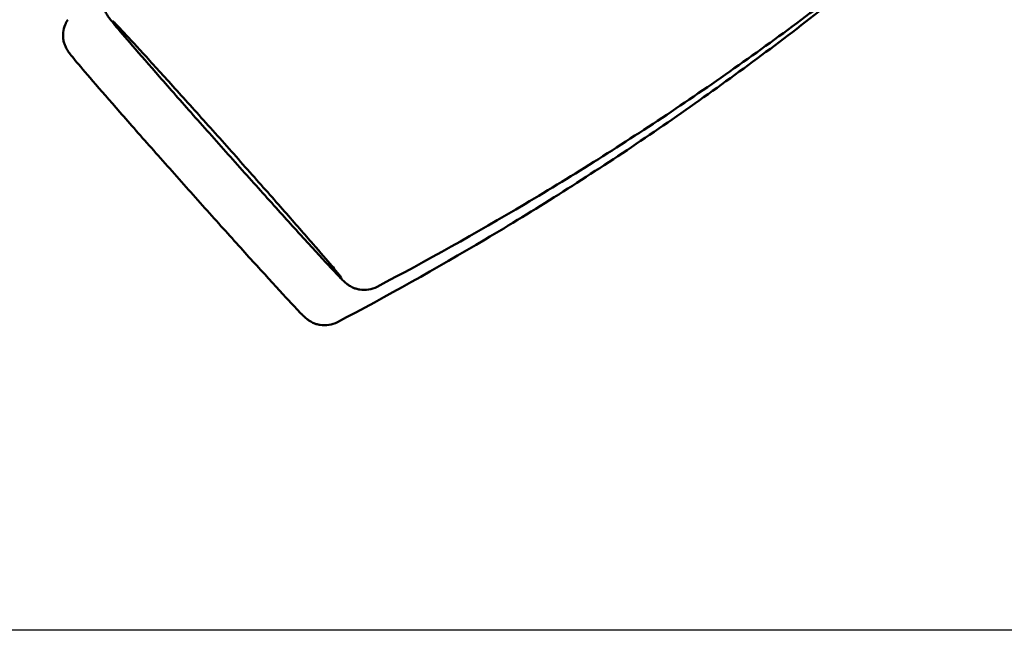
# Model space of a CAD drawing. Header units: millimetres. Extents: x 0 to 4686, y -120 to 1682.
# Tile 6 of 256: x 382 to 418, y 511 to 533. Entities that reach past the tile are written whole.
import ezdxf

# ---------------------------------------------------------------- set-up
doc = ezdxf.new("R2010")
doc.units = ezdxf.units.MM
doc.header["$LTSCALE"] = 2
doc.layers.add('Bemaßung (ISO)', color=7, linetype='Continuous', lineweight=25)
doc.layers.add('Sichtbar (ISO)', color=7, linetype='Continuous', lineweight=50)
doc.styles.add('Notiztext (DIN)', font='isocpeur.ttf')
doc.dimstyles.new('Standard (DIN)', dxfattribs={"dimscale": 2, "dimtxt": 3.5, "dimasz": 2.5, "dimexe": 2, "dimexo": 0.5, "dimgap": 0.5, "dimtad": 1, "dimrnd": 1e-08, "dimtxsty": 'Notiztext (DIN)', "dimcen": 0.09, "dimdle": 10, "dimclrd": 256, "dimclre": 256, "dimclrt": 256, "dimadec": 0, "dimazin": 0, "dimtfac": 1, "dimtmove": 0, "dimatfit": 3, "dimfxl": 1, "dimtolj": 1, "dimtzin": 0, "dimlwd": -1, "dimlwe": -1, "dimarcsym": 0})

# ---------------------------------------------------------------- blocks, each defined once
blk = doc.blocks.new('*D22')
at = {"layer": 'Bemaßung (ISO)', "transparency": 16777216}
for p, q in [((222.481, 634.891), (165.257, 634.891)), ((169.257, 629.891), (169.257, 515.856)), ((562.207, 510.856), (165.257, 510.856))]:
    blk.add_line(p, q, dxfattribs=at)
for points in [[(168.423, 629.891), (170.09, 629.891), (169.257, 634.891)], [(168.423, 515.856), (170.09, 515.856), (169.257, 510.856)]]:
    blk.add_solid(points, dxfattribs=at)
at = {"layer": 'Defpoints', "color": 0, "transparency": 16777216}
for p in [(223.481, 634.891), (169.257, 510.856), (563.207, 510.856)]:
    blk.add_point(p, dxfattribs=at)
at = {"layer": 'Bemaßung (ISO)', "transparency": 16777216, "insert": (159.857, 560.428), "char_height": 7, "attachment_point": 1, "rotation": 90, "style": 'Notiztext (DIN)'}
blk.add_mtext('\\A1;124,03', dxfattribs=at)

msp = doc.modelspace()

# ---------------------------------------------------------------- linework, layer by layer
at = {"layer": 'Sichtbar (ISO)'}
for points, knots in [([(395.3691, 523.3552), (397.1672, 524.3002), (398.964, 525.3042), (402.5382, 527.4293), (404.3155, 528.5504), (407.8328, 530.9057), (409.5728, 532.1399), (412.998, 534.7141), (414.6832, 536.0541), (417.9821, 538.8295), (419.5959, 540.265), (421.1666, 541.7416)], [3.1328400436, 3.1328400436, 3.1328400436, 3.1328400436, 3.1335289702, 3.1335289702, 3.1342178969, 3.1342178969, 3.1349068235, 3.1349068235, 3.1355957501, 3.1355957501, 3.1362846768, 3.1362846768, 3.1362846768, 3.1362846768]), ([(418.147, 539.0001), (417.0787, 538.0319), (415.9923, 537.0832), (413.2404, 534.768), (411.5553, 533.428), (408.1301, 530.8539), (406.3901, 529.6197), (402.8727, 527.2644), (401.0954, 526.1433), (397.5213, 524.0182), (395.7244, 523.0142), (393.9263, 522.0692)], [3.135850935, 3.135850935, 3.135850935, 3.135850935, 3.136311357, 3.136311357, 3.1370002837, 3.1370002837, 3.1376892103, 3.1376892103, 3.138378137, 3.138378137, 3.1390670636, 3.1390670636, 3.1390670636, 3.1390670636]), ([(395.3691, 523.3552), (395.273, 523.3048), (395.1673, 523.2697), (394.9557, 523.2361), (394.8471, 523.2364), (394.694, 523.2611), (394.645, 523.2729), (394.5562, 523.3012), (394.5155, 523.3172), (394.4497, 523.3479), (394.4228, 523.3621), (394.3627, 523.3968), (394.3327, 523.417), (394.2875, 523.4496), (394.2705, 523.463), (394.2329, 523.4935), (394.216, 523.5085), (394.1599, 523.559), (394.128, 523.5904), (393.9754, 523.7427), (393.8147, 523.912), (393.332, 524.4298), (392.9799, 524.8132), (392.2151, 525.6536), (391.806, 526.1058), (390.9491, 527.0579), (390.4908, 527.5694), (389.5817, 528.5881), (389.1195, 529.108), (388.2483, 530.0924), (387.8284, 530.569), (387.0819, 531.4208), (386.7463, 531.8064), (386.198, 532.442), (385.9801, 532.6981), (385.7525, 532.9728), (385.6932, 533.0458), (385.6126, 533.1506), (385.5885, 533.1799), (385.5316, 533.2711), (385.517, 533.2954), (385.4904, 533.3465), (385.4798, 533.3683), (385.4541, 533.4273), (385.4389, 533.4675), (385.4122, 533.5575), (385.401, 533.6086), (385.3836, 533.7354), (385.3818, 533.8135), (385.3982, 533.9882), (385.4223, 534.0863), (385.4863, 534.242), (385.5196, 534.3037), (385.5587, 534.3611)], [0, 0, 0, 0, 0.0326694, 0.0326694, 0.0646873, 0.0646873, 0.0800986, 0.0800986, 0.0939381, 0.0939381, 0.1044957, 0.1044957, 0.1204183, 0.1204183, 0.1352949, 0.1352949, 0.1595675, 0.1595675, 0.2233875, 0.2233875, 0.4163156, 0.4163156, 0.6513698, 0.6513698, 0.8578085, 0.8578085, 1.0630334, 1.0630334, 1.2678587, 1.2678587, 1.4726497, 1.4726497, 1.6777055, 1.6777055, 1.8838004, 1.8838004, 1.9894695, 1.9894695, 2.0531975, 2.0531975, 2.070565, 2.070565, 2.0807159, 2.0807159, 2.0952253, 2.0952253, 2.1114452, 2.1114452, 2.1348624, 2.1348624, 2.164688, 2.164688, 2.1855895, 2.1855895, 2.1855895, 2.1855895]), ([(393.9263, 522.0692), (393.8303, 522.0187), (393.7246, 521.9837), (393.513, 521.95), (393.4043, 521.9504), (393.2513, 521.975), (393.2023, 521.9868), (393.1134, 522.0151), (393.0728, 522.0312), (393.0069, 522.0619), (392.9801, 522.0761), (392.92, 522.1108), (392.89, 522.131), (392.8447, 522.1636), (392.8278, 522.177), (392.7902, 522.2075), (392.7733, 522.2224), (392.7171, 522.273), (392.6852, 522.3044), (392.5327, 522.4567), (392.3719, 522.626), (391.8893, 523.1438), (391.5372, 523.5272), (390.7723, 524.3676), (390.3633, 524.8198), (389.5063, 525.7719), (389.048, 526.2833), (388.1389, 527.302), (387.6768, 527.822), (386.8055, 528.8063), (386.3857, 529.2829), (385.6392, 530.1348), (385.3035, 530.5203), (384.7553, 531.156), (384.5374, 531.412), (384.3097, 531.6868), (384.2504, 531.7598), (384.1699, 531.8646), (384.1458, 531.8938), (384.0888, 531.9851), (384.0743, 532.0094), (384.0477, 532.0605), (384.037, 532.0823), (384.0113, 532.1413), (383.9962, 532.1815), (383.9695, 532.2715), (383.9582, 532.3225), (383.9409, 532.4494), (383.939, 532.5274), (383.9555, 532.7022), (383.9796, 532.8003), (384.0436, 532.9559), (384.0769, 533.0177), (384.116, 533.075)], [0, 0, 0, 0, 0.0326694, 0.0326694, 0.0646873, 0.0646873, 0.0800986, 0.0800986, 0.0939381, 0.0939381, 0.1044957, 0.1044957, 0.1204183, 0.1204183, 0.1352949, 0.1352949, 0.1595675, 0.1595675, 0.2233875, 0.2233875, 0.4163156, 0.4163156, 0.6513698, 0.6513698, 0.8578085, 0.8578085, 1.0630334, 1.0630334, 1.2678587, 1.2678587, 1.4726497, 1.4726497, 1.6777055, 1.6777055, 1.8838004, 1.8838004, 1.9894695, 1.9894695, 2.0531975, 2.0531975, 2.070565, 2.070565, 2.0807159, 2.0807159, 2.0952253, 2.0952253, 2.1114452, 2.1114452, 2.1348624, 2.1348624, 2.164688, 2.164688, 2.1855895, 2.1855895, 2.1855895, 2.1855895]), ([(394.0696, 523.6963), (394.0696, 523.6963), (394.0684, 523.6979), (394.0579, 523.7119), (394.0355, 523.7406), (393.9433, 523.8546), (393.8461, 523.9714), (393.547, 524.3245), (393.3135, 524.5961), (392.7402, 525.2568), (392.3861, 525.6619), (391.6116, 526.5429), (391.1807, 527.0307), (390.2994, 528.0241), (389.8379, 528.5421), (388.9434, 529.5423), (388.4991, 530.0369), (387.6839, 530.9403), (387.3026, 531.3606), (386.6513, 532.0737), (386.3724, 532.3761), (385.9557, 532.8215), (385.8004, 532.9814), (385.752, 533.0281), (385.7487, 533.0311), (385.7487, 533.0311)], [0.094647, 0.094647, 0.094647, 0.094647, 0.1108451, 0.1108451, 0.1766368, 0.1766368, 0.3085824, 0.3085824, 0.4938006, 0.4938006, 0.6935008, 0.6935008, 0.8958614, 0.8958614, 1.0988795, 1.0988795, 1.3020534, 1.3020534, 1.505112, 1.505112, 1.7076094, 1.7076094, 1.9078861, 1.9078861, 1.9321134, 1.9321134, 1.9321134, 1.9321134])]:
    msp.add_open_spline(points, degree=3, knots=knots, dxfattribs=at)

# ---------------------------------------------------------------- dimensions: what is measured, and where the dimension line sits
at = {"layer": 'Bemaßung (ISO)'}
dim = msp.add_linear_dim(base=(169.2568, 510.8562), p1=(223.4813, 634.8907), p2=(563.2069, 510.8562), angle=90, dimstyle='Standard (DIN)', override={"dimgap": 0.5, "dimdec": 2, "dimtol": 0, "dimlim": 0, "dimtp": 0, "dimtm": 0, "dimtdec": 2, "dimtofl": 0, "dimatfit": 1}, dxfattribs=at)
dim.commit()
dim.dimension.update_dxf_attribs({"geometry": '*D22', "text_midpoint": (169.2568, 572.8535), "dimtype": 160})

doc.saveas('drawing.dxf')
